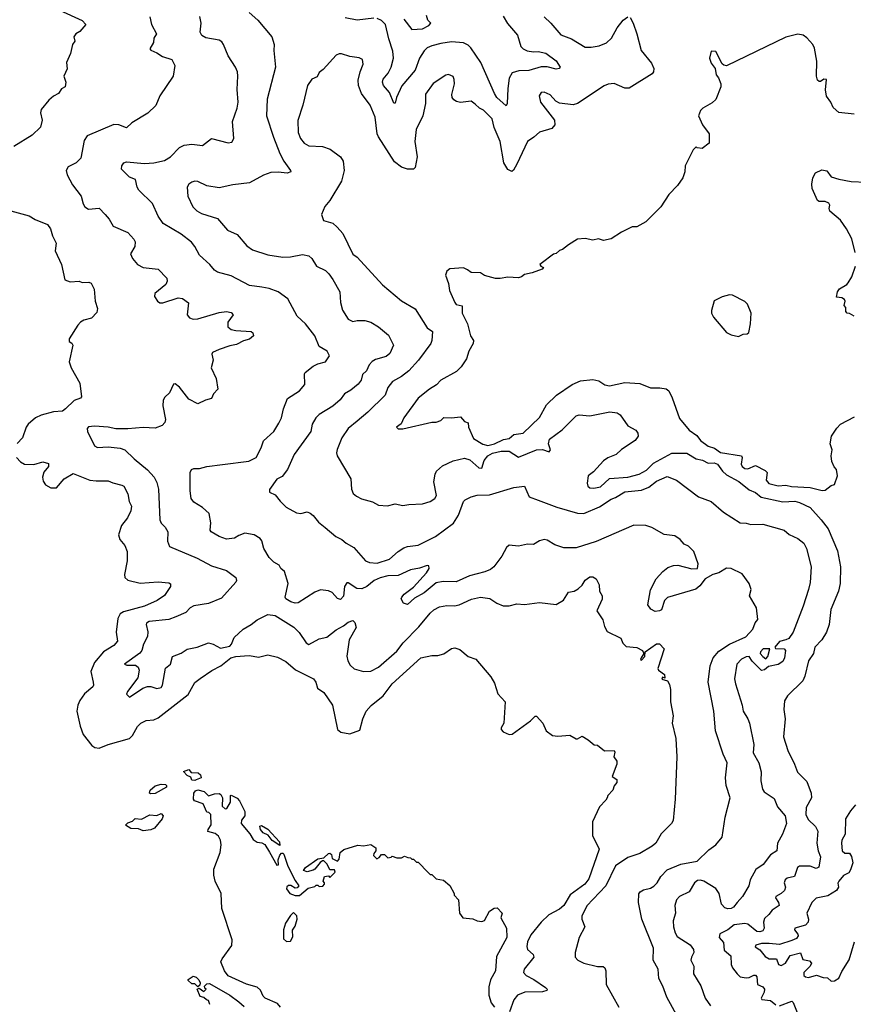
# Model space of a CAD drawing. Extents: x 1933546 to 2138868, y 524910 to 667279.
# Tile 95 of 256: x 2004333 to 2009820, y 537925 to 544407. Entities that reach past the tile are written whole.
import ezdxf

# ---------------------------------------------------------------- set-up
doc = ezdxf.new("R2010")
doc.units = 0

msp = doc.modelspace()

# ---------------------------------------------------------------- linework, layer by layer
at = {"layer": '0CON10XD'}
for points in [[(2004595, 544470), (2004745, 544402.5), (2004767.5, 544375), (2004729.5, 544330.5), (2004703.3, 544315), (2004690, 544295), (2004696.7, 544265), (2004680, 544245), (2004666.4, 544183.6), (2004640, 544125), (2004646.1, 544083.9), (2004622.5, 544035), (2004636.1, 543996.1), (2004632.5, 543965), (2004607.5, 543952.5), (2004588.6, 543921.4), (2004555, 543903.8), (2004525, 543878), (2004474, 543815), (2004470, 543795), (2004480, 543745), (2004470.7, 543699.3), (2004415, 543646.7), (2004295, 543571.4)], [(2005189.2, 544425), (2005201.2, 544375), (2005232.5, 544315), (2005216.2, 544285), (2005212.9, 544257.1), (2005190, 544215), (2005195, 544206.7), (2005235, 544190), (2005273.3, 544165), (2005335, 544145.7), (2005354, 544105), (2005343.3, 544035), (2005254.4, 543905.6), (2005228, 543842), (2005177.2, 543792.8), (2005071.7, 543728.3), (2005035, 543696.2), (2004985, 543715.7), (2004952.4, 543717.6), (2004777, 543643), (2004757.1, 543612.9), (2004734.4, 543495), (2004705, 543465.6), (2004651.7, 543438.3), (2004637.5, 543415), (2004644.3, 543385), (2004680.3, 543320.3), (2004738, 543245), (2004750, 543195), (2004761.2, 543175), (2004785, 543160), (2004855.5, 543165.5), (2004895.5, 543125.5), (2004922, 543095), (2004946.9, 543046.9), (2005045, 543005.8), (2005083.2, 542963.2), (2005092, 542945), (2005091.2, 542915), (2005063.1, 542865), (2005075.6, 542835), (2005107.5, 542795), (2005145, 542776.5), (2005245, 542765.7), (2005300.5, 542705), (2005304.4, 542685), (2005295.5, 542664.5), (2005223.3, 542605), (2005220, 542585), (2005240, 542555), (2005255, 542544), (2005275, 542542.9), (2005375, 542575.6), (2005405, 542571.4), (2005444.1, 542544.1), (2005435.8, 542465), (2005450, 542445), (2005475, 542435.6), (2005505, 542438.5), (2005645, 542478.9), (2005695, 542485.5), (2005725, 542480), (2005738, 542465), (2005702.5, 542415), (2005703.8, 542385), (2005725, 542368), (2005755, 542360), (2005856.7, 542355), (2005868, 542345), (2005872, 542325), (2005845, 542304.6), (2005805, 542293.9), (2005760.7, 542269.3), (2005715, 542260.9), (2005645, 542236.9), (2005601.2, 542215), (2005598, 542205), (2005606, 542165), (2005593.8, 542115), (2005626.7, 542045), (2005636.7, 541975), (2005607.5, 541945), (2005596.1, 541913.9), (2005555, 541903.3), (2005505, 541877.5), (2005445, 541908.8), (2005385, 541988.8), (2005355, 542010), (2005345, 542007.5), (2005319.7, 541950.3), (2005288.8, 541921.2), (2005277.7, 541902.3), (2005275.8, 541865), (2005292.5, 541775), (2005288, 541755), (2005271.2, 541735), (2005225, 541717.5), (2005145, 541722.1), (2005045, 541713.4), (2004965, 541712.5), (2004915, 541723.5), (2004825, 541730.8), (2004785, 541726.7), (2004776.7, 541715), (2004778.8, 541695), (2004825, 541601.4), (2004845, 541590), (2004915, 541595.7), (2004995, 541585.6), (2005025, 541574.4), (2005085.3, 541515.3), (2005173.4, 541443.4), (2005218.5, 541395), (2005235, 541361.2), (2005245.4, 541315.4), (2005255.6, 541115), (2005263, 541093), (2005290.8, 541065), (2005308, 541035), (2005305.9, 540974.1), (2005317.9, 540937.9), (2005501.1, 540861.1), (2005595, 540811.5), (2005695, 540781.8), (2005755.8, 540735), (2005760.8, 540715), (2005756, 540705), (2005660.7, 540599.3), (2005575, 540564.6), (2005478, 540548)], [(2008667.5, 537835), (2008591.7, 537971.7), (2008566.9, 538045), (2008540.6, 538095), (2008535.8, 538155), (2008502.5, 538215), (2008504.4, 538295), (2008428.1, 538485), (2008405.7, 538595), (2008409.1, 538650.9), (2008416.2, 538665), (2008438.3, 538678.3), (2008485, 538690), (2008507, 538703), (2008528.6, 538725), (2008553.3, 538766.7), (2008595, 538808.9), (2008685, 538847.7), (2008792.1, 538867.9), (2008868.3, 538941.7), (2008915.7, 538974.3), (2008956, 539025), (2008977, 539157), (2009010, 539285), (2008983.5, 539365), (2008978.6, 539415), (2008989.2, 539515), (2008962.4, 539572.4), (2008912.9, 539725), (2008901.5, 539855), (2008865.5, 540045), (2008876.7, 540153.3), (2008896.5, 540205), (2008935, 540250), (2009005, 540295.4), (2009113.3, 540345), (2009157.5, 540395), (2009173, 540437), (2009191.7, 540458.3), (2009183.3, 540535), (2009136.7, 540615), (2009146.7, 540655), (2009133.3, 540695), (2009088.3, 540758.3), (2009015, 540794.3), (2008984.3, 540795.7), (2008934.2, 540765.8), (2008895, 540754.2), (2008844.2, 540725.8), (2008810.2, 540679.8), (2008782.4, 540657.6), (2008597.2, 540602.8), (2008577.8, 540582.2), (2008557.5, 540522.5), (2008545, 540514.4), (2008515, 540511.5), (2008486.1, 540526.1), (2008467.3, 540555), (2008485, 540653.8), (2008522.7, 540725), (2008566.4, 540773.7), (2008600.1, 540799.9), (2008637, 540813), (2008664.6, 540815.4), (2008757.4, 540792.6), (2008793.3, 540795), (2008798, 540825), (2008770, 540905), (2008735, 540940), (2008707.5, 540955), (2008680, 540985), (2008645, 541008.8), (2008575, 541018), (2008494.2, 541064.2), (2008455, 541078), (2008375, 541080), (2008127.6, 540972.4), (2007995, 540930), (2007915, 540930.8), (2007855, 540949.2), (2007805, 540980), (2007785, 540983.8), (2007755, 540976.7), (2007715, 540951.2), (2007675, 540953.3), (2007615, 540942), (2007555, 540948), (2007537.4, 540932.6), (2007505.6, 540875), (2007452.9, 540805), (2007432.5, 540787.5), (2007395, 540771.8), (2007293.6, 540746.3), (2007205, 540706.2), (2007119.3, 540709.3), (2007075, 540699.1), (2006995, 540634.5), (2006931.4, 540598.6), (2006885, 540556.2), (2006860, 540565), (2006843.9, 540593.9), (2006848.8, 540605), (2006864, 540625), (2006925, 540671.4), (2007010, 540765), (2007027.8, 540795), (2007025, 540811.2), (2007015, 540814), (2006965, 540795.6), (2006906.2, 540785), (2006825, 540748.4), (2006755.2, 540745.2), (2006705, 540733.3), (2006665, 540715.3), (2006618, 540675), (2006585, 540659.5), (2006551.8, 540661.8), (2006495, 540699.6), (2006485, 540698.5), (2006470, 540675), (2006465, 540611.4), (2006445, 540590.9), (2006425, 540596.7), (2006388.6, 540635), (2006365, 540646.5), (2006313.4, 540653.4), (2006275, 540638.9), (2006165, 540567.8), (2006145, 540565.9), (2006118.1, 540575), (2006085.6, 540595), (2006080.6, 540605), (2006100, 540695), (2006076, 540775), (2006051.2, 540795), (2006040, 540815), (2006005, 540836), (2005975.5, 540865.5), (2005939.2, 540925), (2005925.5, 540975.5), (2005915, 540991.2), (2005875, 541015.8), (2005815, 541025.6), (2005775, 541011.9), (2005746.2, 540993.8), (2005695, 540988.1), (2005646.7, 541005), (2005592, 541035), (2005585.9, 541045.9), (2005590.6, 541095), (2005580, 541155), (2005536.2, 541195), (2005479.8, 541229.8), (2005461.4, 541255), (2005454.4, 541305), (2005455.8, 541425), (2005463.8, 541445), (2005478.3, 541451.7), (2005517, 541453), (2005564.5, 541465.5), (2005668.3, 541478.3), (2005840.3, 541499.7), (2005890, 541525), (2005922.6, 541587.4), (2005937.5, 541635), (2006005, 541695.8), (2006038.3, 541751.7), (2006055, 541786.7), (2006068.5, 541845), (2006095, 541913.8), (2006175, 541964.4), (2006208.8, 542005), (2006207.5, 542075), (2006212.5, 542085), (2006265, 542125.8), (2006295, 542140.8), (2006345.8, 542154.2), (2006372, 542195), (2006356.2, 542225), (2006304, 542255), (2006275, 542326), (2006214.6, 542404.6), (2006160, 542455), (2006098.7, 542568.7), (2006035, 542614.5), (2005975, 542637.5), (2005926.1, 542646.1), (2005845, 542656.2), (2005725, 542721.9), (2005635.5, 542745.5), (2005615, 542759.2), (2005585, 542796), (2005516.4, 542856.4), (2005485.6, 542915), (2005462.8, 542942.8), (2005395, 542995.6), (2005277.5, 543065), (2005243.9, 543113.9), (2005206.9, 543196.9), (2005118, 543285), (2005105.6, 543305.6), (2005094.5, 543354.5), (2005055, 543370), (2005003, 543423), (2005004.2, 543445), (2005018.8, 543465), (2005035, 543471.4), (2005155, 543459.6), (2005215, 543464.5), (2005285, 543480), (2005325.7, 543505), (2005384, 543565), (2005415, 543580.6), (2005465, 543586.9), (2005535, 543578.8), (2005595, 543624.2), (2005705, 543596.9), (2005729.1, 543600.9), (2005741.2, 543625), (2005732.7, 543737.3), (2005764.5, 543825.5), (2005771.1, 543865), (2005763.2, 543946.8), (2005769.4, 544035), (2005765.7, 544065), (2005754.3, 544095), (2005705, 544168.8), (2005674.5, 544244.5), (2005662.2, 544262.2), (2005645, 544272.9), (2005558.3, 544288.3), (2005532.4, 544302.4), (2005520, 544325), (2005527.8, 544385), (2005518.3, 544428.3)], [(2005843.8, 544455), (2005900.8, 544405), (2005992.9, 544295), (2006008.6, 544245), (2006005.7, 544204.3), (2006015.6, 544095), (2005961.1, 543885), (2005957.3, 543775), (2006002.8, 543632.8), (2006045.4, 543525.4), (2006070.8, 543475), (2006116.2, 543415), (2006117.5, 543405), (2006092.4, 543397.6), (2006035, 543404.4), (2005985, 543401.1), (2005937, 543383), (2005845, 543332.9), (2005735, 543319.1), (2005645, 543300), (2005565, 543312.5), (2005505, 543342.5), (2005485, 543344.2), (2005465, 543337.5), (2005445.6, 543324.4), (2005435.8, 543305), (2005440, 543245), (2005472.7, 543175), (2005498.2, 543148.2), (2005528.6, 543131.4), (2005635, 543098.6), (2005700.6, 543020.6), (2005765, 542992.9), (2005827.4, 542917.4), (2005865, 542891.9), (2005965, 542858.1), (2006065, 542843.1), (2006115, 542845.7), (2006195, 542860.8), (2006235, 542852.5), (2006255.5, 542835.5), (2006286.2, 542785), (2006345.5, 542755.5), (2006368, 542735), (2006395, 542696.2), (2006440, 542615), (2006444, 542545), (2006457.1, 542495), (2006494, 542435), (2006525, 542419.2), (2006554.3, 542425.7), (2006605, 542425.8), (2006645, 542415.7), (2006695, 542385.8), (2006759.3, 542329.3), (2006792.5, 542265), (2006769.7, 542210.3), (2006745, 542190.4), (2006675, 542169.5), (2006653.3, 542156.7), (2006634.1, 542135.9), (2006615.4, 542095), (2006589.2, 542070.8), (2006580, 542035), (2006561.4, 542008.6), (2006512.3, 541967.7), (2006471.5, 541945), (2006441.1, 541905), (2006395, 541862.2), (2006305, 541806.9), (2006283, 541787), (2006258.6, 541745), (2006248.8, 541695), (2006138.6, 541545), (2006094.5, 541445.5), (2006059.6, 541400.4), (2006025, 541382.5), (2005976, 541315), (2005976.2, 541296.2), (2006015, 541280), (2006047.3, 541237.3), (2006087.8, 541197.8), (2006155, 541160), (2006183.6, 541156.4), (2006225, 541166.7), (2006245, 541158.8), (2006265, 541143.3), (2006298.8, 541098.8), (2006342.9, 541062.9), (2006414.5, 541004.5), (2006453.8, 540985), (2006481.3, 540961.3), (2006532, 540932), (2006610, 540845), (2006634.5, 540834.5), (2006685, 540830), (2006766.2, 540855), (2006824, 540906), (2006860.5, 540929.5), (2006885, 540938.5), (2006955, 540947.9), (2007070.5, 541005), (2007187.3, 541092.7), (2007220.7, 541145), (2007254.5, 541235), (2007265, 541246.7), (2007305, 541265.4), (2007345, 541276.5), (2007425, 541279.4), (2007585, 541326.2), (2007655, 541335.7), (2007685.4, 541265.4), (2007744.6, 541244.6), (2007867.4, 541197.4), (2008005, 541157.8), (2008045, 541156.7), (2008150.2, 541199.7), (2008225, 541250.6), (2008255, 541261.9), (2008315, 541298.5), (2008425, 541310.4), (2008475, 541329.7), (2008525, 541368.5), (2008595, 541399.4), (2008656.4, 541376.4), (2008801.2, 541265), (2008885, 541235.8), (2008966, 541165), (2009074.6, 541094.6), (2009115, 541093.1), (2009145, 541082.9), (2009225.4, 541085.4), (2009365, 541045.8), (2009397.9, 541017.9), (2009455, 540992.5), (2009495, 540960), (2009511.8, 540925), (2009541.5, 540805), (2009535, 540702.5), (2009525.6, 540655), (2009489.5, 540545), (2009424.4, 540375), (2009395.9, 540334.1), (2009376.7, 540323.3), (2009335, 540313.3), (2009303.3, 540275), (2009307, 540267), (2009365, 540265.5), (2009374, 540255), (2009367.1, 540205), (2009355, 540182), (2009325, 540162.9), (2009261.7, 540148.3), (2009235, 540126.2), (2009215, 540122.9), (2009155, 540183.8), (2009135, 540213.8), (2009115, 540212.2), (2009085, 540197.8), (2009053.6, 540165), (2009038.6, 540068.6), (2009043.7, 540033.7), (2009089.3, 539895), (2009095.3, 539855), (2009125.3, 539805), (2009135.9, 539775), (2009164.7, 539635), (2009161.4, 539581.4), (2009198, 539515), (2009212.9, 539455), (2009211.5, 539395), (2009221.9, 539341.9), (2009233.7, 539323.7), (2009299.1, 539279.1), (2009320.6, 539225), (2009370.5, 539165), (2009380.5, 539115), (2009354.2, 539045), (2009320.8, 538985), (2009317.1, 538935), (2009275, 538909.2), (2009225.7, 538845), (2009177.6, 538812.4), (2009141.9, 538745), (2009132.9, 538705), (2009090, 538635), (2009055, 538594)], [(2006663, 544417), (2006555, 544404.5), (2006475, 544419.4)], [(2007515, 544431.2), (2007543, 544383), (2007609.4, 544305), (2007631.7, 544231.7), (2007646.2, 544216.2), (2007673, 544203), (2007715, 544196.5), (2007745, 544198.9), (2007795, 544187.1), (2007865, 544136.2), (2007890, 544095), (2007883.6, 544086.4), (2007865, 544082.5), (2007805, 544097.3), (2007765, 544096.2), (2007685, 544073.2), (2007618.7, 544071.3), (2007575, 544056.5), (2007555, 544022.5), (2007545.5, 543955), (2007542, 543855), (2007535, 543840), (2007473.5, 543895), (2007458.3, 543921.7), (2007368.9, 544125), (2007301.8, 544221.8), (2007285, 544239.1), (2007254.4, 544255.6), (2007175, 544261.6), (2007105, 544251.6), (2007045.2, 544234.8), (2007015, 544220.9), (2006995, 544203.3), (2006965.4, 544155), (2006936.4, 544075), (2006848.5, 543971.5), (2006813.3, 543895), (2006805, 543857.5), (2006795, 543856.7), (2006768, 543928), (2006726.5, 543975), (2006720.4, 543995), (2006724.7, 544015), (2006758.9, 544055), (2006778.7, 544095), (2006792.5, 544155), (2006789.5, 544199.5), (2006761.8, 544281.8), (2006739.6, 544375), (2006715, 544401.8), (2006685, 544414.6)], [(2006861.1, 544411.1), (2006915, 544342), (2006985, 544347.5), (2007025, 544368), (2007038.8, 544385), (2007018.8, 544405), (2007011.2, 544435)], [(2007785.7, 544425), (2007829.4, 544385), (2007895, 544308.6), (2007965, 544280.6), (2008055, 544225.7), (2008095, 544225.5), (2008147.5, 544235), (2008194.6, 544255.4), (2008228.1, 544285), (2008265, 544354), (2008305, 544404), (2008335, 544425.7)], [(2008352, 544422), (2008371.4, 544385), (2008395.8, 544314.2), (2008424.3, 544205), (2008492, 544122), (2008507.1, 544085), (2008505.7, 544065), (2008495, 544050.6), (2008345, 543955.4), (2008315, 543957.1), (2008245, 543986.5), (2008206.3, 543983.7), (2008179.1, 543970.9)], [(2009825, 543785.8), (2009725, 543796.2), (2009688.3, 543828.3), (2009671.2, 543865), (2009643.2, 543903.2), (2009637.8, 543945), (2009642.5, 544012.5), (2009625, 544016.7), (2009605, 544000), (2009595, 544000), (2009585, 544010), (2009576.7, 544035), (2009578.8, 544135), (2009565, 544220), (2009552.5, 544245), (2009515, 544287.5), (2009490, 544305), (2009455, 544312), (2009375, 544291.5), (2008985, 544104.4), (2008967.3, 544107.3), (2008956.4, 544116.4), (2008915, 544197.5), (2008885, 544200), (2008873, 544153), (2008885, 544120), (2008910, 544085), (2008917.5, 544045), (2008932.5, 544025), (2008947.5, 543985), (2008947.5, 543965), (2008915, 543882.5), (2008890.7, 543859.3), (2008830, 543825), (2008815, 543810), (2008800, 543775), (2008827.5, 543715), (2008870, 543655), (2008870, 543595), (2008825, 543560), (2008793, 543563), (2008785, 543570), (2008765, 543550), (2008713.8, 543445), (2008710, 543405), (2008696.7, 543365), (2008663.3, 543315), (2008605, 543256.7), (2008552.5, 543175), (2008454, 543076), (2008395, 543043.3), (2008365, 543042.5), (2008295, 543007.5), (2008226.1, 542963.9), (2008175, 542952.5), (2008143.6, 542963.6), (2008105, 542956.7), (2008055, 542966.7), (2008005, 542963.3), (2007944.2, 542925.8), (2007906.1, 542893.9), (2007885, 542887.5), (2007865, 542867.5), (2007847, 542863), (2007765, 542802.5), (2007757.5, 542795), (2007762.5, 542785), (2007780, 542775), (2007772.5, 542765), (2007705, 542740), (2007655, 542730), (2007635, 542713.3), (2007615, 542706.7), (2007545, 542712.5), (2007495, 542702.5), (2007465, 542703.3), (2007393, 542723), (2007365, 542740), (2007305, 542742.5), (2007279.3, 542759.3), (2007255, 542772.5), (2007165, 542767.5), (2007145, 542752.5), (2007136.2, 542725), (2007155, 542670), (2007162, 542625), (2007196, 542545), (2007205, 542531.2), (2007245, 542522.5), (2007244.5, 542474.5), (2007281.4, 542405), (2007300.8, 542325), (2007319.2, 542295), (2007316.9, 542275), (2007290, 542225), (2007272.9, 542175), (2007239.3, 542120.7), (2007208.3, 542091.7), (2007105.6, 542034.4), (2007076.2, 542003.8), (2007030, 541975), (2006955.8, 541915), (2006861.2, 541785), (2006843, 541747), (2006812.5, 541725), (2006823.6, 541713.6), (2006855, 541713.3), (2007045, 541758), (2007075, 541758), (2007105, 541768.8), (2007125, 541788), (2007175, 541786.2), (2007235, 541793.3), (2007260.8, 541760.8), (2007285, 541752.5), (2007288, 541725), (2007320, 541650), (2007381.8, 541611.8), (2007415, 541604), (2007457.3, 541615), (2007516.7, 541643.3), (2007555, 541650.2), (2007585, 541677.1), (2007646.1, 541683.9), (2007755, 541787.8), (2007799.4, 541870.6), (2007866, 541935), (2007970, 542005), (2008025, 542030), (2008105, 542039.4), (2008145, 542028.6), (2008185, 542003.3), (2008215, 541997.5), (2008315, 542018.9), (2008415, 542012.9), (2008485, 541984.4), (2008545.7, 541984.3), (2008587.2, 541977.2), (2008605, 541964), (2008628.2, 541918.2), (2008675, 541781.4), (2008739.5, 541705), (2008788.9, 541668.9), (2008815, 541635.6), (2008865, 541598.6), (2008905.2, 541585.2), (2008945, 541557.1), (2009085, 541535.9), (2009088.4, 541525), (2009080.7, 541480.7), (2009088.6, 541465), (2009105, 541452.2), (2009125, 541449.8), (2009175, 541471.6), (2009240.1, 541440.1), (2009252.4, 541425), (2009247.1, 541375), (2009264.5, 541354.5), (2009325, 541337.7), (2009375, 541343.1), (2009413.9, 541333.9), (2009535, 541328.1), (2009615, 541306.5)], [(2008179.1, 543970.9), (2008005, 543856.1), (2007975, 543847.2), (2007885, 543857.1), (2007861.6, 543871.6), (2007825, 543912), (2007785, 543929.2), (2007765, 543928), (2007752, 543905), (2007760.8, 543865), (2007854, 543745), (2007855.8, 543715), (2007835, 543691.4), (2007755, 543667.1), (2007717.2, 543632.8), (2007675, 543605.7), (2007605.7, 543455), (2007583.3, 543416.7), (2007571.4, 543408.6), (2007545, 543420.6), (2007518.8, 543465), (2007494.7, 543604.7), (2007456.6, 543696.6), (2007441.8, 543755), (2007385, 543811.1), (2007360, 543825), (2007331.7, 543851.7), (2007305, 543870.8), (2007235, 543862), (2007208.3, 543868.3), (2007190.5, 543880.5), (2007180, 543895), (2007176.2, 543915), (2007193.8, 543985), (2007193.6, 544013.6), (2007185, 544032.5), (2007170.7, 544040.7), (2007155, 544046.7), (2007138.3, 544041.7), (2007055, 543986.2), (2007003.6, 543916.4), (2007004.2, 543855), (2006986.9, 543775), (2006942.9, 543685), (2006934.4, 543605), (2006950, 543505), (2006936.9, 543435), (2006925, 543423.1), (2006885, 543422.2), (2006845, 543435.6), (2006800.5, 543470.5), (2006695.5, 543635), (2006685.8, 543655), (2006672.9, 543765), (2006639.2, 543845), (2006581.9, 543921.9), (2006563.9, 543973.9), (2006561.2, 544008.8), (2006573.5, 544065), (2006592.5, 544115), (2006590, 544145), (2006567, 544157), (2006505.8, 544165.8), (2006452, 544182), (2006435, 544182.5), (2006415, 544174), (2006331.2, 544078.8), (2006305, 544058.8), (2006289.7, 544030.3), (2006255, 544016), (2006227.1, 543975), (2006197.1, 543845), (2006164.2, 543744.2), (2006166.7, 543665), (2006180.6, 543625), (2006204.6, 543594.6), (2006235, 543577.8), (2006325, 543572.2), (2006375.4, 543555.4), (2006443.6, 543503.6), (2006461.9, 543475), (2006467.8, 543415), (2006451.4, 543345), (2006375, 543216.2), (2006341.7, 543178.3), (2006320, 543125), (2006333.3, 543085), (2006395, 543067.1), (2006421.8, 543041.8), (2006460.6, 543000.6), (2006525, 542862.5), (2006555, 542844.2), (2006720.7, 542660.7), (2006845, 542555.8), (2006935, 542504), (2007015, 542378), (2007049.2, 542355), (2007045.6, 542295.6), (2007038.9, 542275), (2006958.1, 542165), (2006894.7, 542095.3), (2006845, 542057.1), (2006785.6, 542025), (2006756.7, 541985), (2006737.5, 541935), (2006625, 541822.3), (2006554.4, 541765), (2006494.4, 541715), (2006454, 541655), (2006423, 541577), (2006418, 541555), (2006422.5, 541535), (2006511.9, 541385), (2006516.8, 541316.8), (2006528.3, 541288.3), (2006549.1, 541269.1), (2006582.1, 541252.1), (2006655, 541232.5), (2006695, 541210.8), (2006753.9, 541206.1), (2006805, 541218.8), (2006855, 541208.8), (2006895, 541216.2), (2006985, 541220), (2007035, 541234.2), (2007066.2, 541255), (2007076, 541275), (2007059.1, 541365), (2007067.3, 541415), (2007076.7, 541435), (2007115, 541470.5), (2007185, 541502.2), (2007261.2, 541521.2), (2007295, 541510), (2007355, 541457.8), (2007375, 541454), (2007390.9, 541505), (2007415, 541535.9), (2007445, 541552.7), (2007502.8, 541567.2), (2007555, 541565.8), (2007615, 541528), (2007735, 541574.4), (2007775, 541576.9), (2007818.8, 541561.2), (2007827.3, 541575), (2007813.3, 541615), (2007819.4, 541645), (2007903.7, 541706.3), (2007995, 541799.4), (2008015, 541805.6), (2008085, 541798.6), (2008216.4, 541826.4), (2008265, 541819.2), (2008286, 541805), (2008335, 541733.8), (2008388, 541705), (2008402, 541685), (2008403.8, 541665), (2008385, 541637.5), (2008295, 541576.9), (2008258.8, 541545), (2008205, 541522.3), (2008175, 541501.8), (2008110.4, 541429.6), (2008074, 541405), (2008068.1, 541355), (2008073.1, 541335), (2008085.5, 541325.5), (2008113, 541323), (2008155, 541331.8), (2008215, 541386.4), (2008335, 541396.1), (2008410, 541415), (2008458.2, 541441.8), (2008505, 541487.3), (2008625, 541552.4), (2008725, 541553.8), (2008785, 541516.7), (2008827.5, 541507.5), (2008865, 541488.4), (2008905, 541488.7), (2008925, 541481.5), (2008958.9, 541435), (2008985, 541410.9), (2009065.9, 541365.9), (2009135, 541311.9), (2009175, 541293.6), (2009214.3, 541264.3), (2009355, 541233.1), (2009435, 541237.3), (2009465, 541227.7), (2009535.6, 541195), (2009609.4, 541115), (2009654.4, 541055), (2009715, 540911.2), (2009735.5, 540805), (2009732.5, 540695), (2009721.8, 540645), (2009670.9, 540525), (2009661.8, 540425), (2009642.5, 540375), (2009613.5, 540325), (2009567.5, 540275), (2009558.5, 540235), (2009524.6, 540185), (2009500, 540085), (2009486.9, 540055), (2009385.7, 539955), (2009367.7, 539922.3), (2009362.5, 539865), (2009370.6, 539805), (2009360.6, 539685), (2009389.5, 539595), (2009433.5, 539505), (2009452.8, 539452.8), (2009515, 539392), (2009541.5, 539315), (2009544.5, 539285), (2009509.9, 539220.1), (2009507.8, 539175), (2009521.8, 539141.8), (2009570.6, 539095), (2009586.5, 539065), (2009580, 538985), (2009588.2, 538935), (2009602.9, 538895), (2009593, 538827), (2009575, 538818.6), (2009535, 538833.6), (2009465, 538833.1), (2009451.8, 538825), (2009433.6, 538766.4), (2009385, 538754.4), (2009371.9, 538745), (2009365.6, 538725), (2009374.4, 538695), (2009366.9, 538675), (2009345.4, 538654.6), (2009309.4, 538635), (2009307.8, 538625), (2009326.9, 538595), (2009330.8, 538575), (2009285.7, 538545), (2009264.7, 538515.3), (2009235, 538490), (2009227.7, 538465), (2009232.2, 538425), (2009225, 538409.2), (2009205, 538402.3), (2009184.2, 538404.2), (2009125, 538451.5), (2009105, 538457.6), (2009035, 538447.2), (2008994.1, 538415.9), (2008940.3, 538389.7), (2008938, 538365), (2008965, 538331.2), (2008970.5, 538280.5), (2009013.5, 538243.5), (2009016.2, 538186.2), (2009025, 538163.8), (2009054.5, 538124.5), (2009075.6, 538105.6), (2009115, 538099.1), (2009135, 538100.5), (2009165, 538116.4), (2009176.1, 538116.1), (2009184.5, 538104.5), (2009188.9, 538055), (2009225, 538039.4), (2009234.4, 538025), (2009233.5, 538005), (2009213.1, 537965), (2009217.1, 537957.1), (2009275, 537950), (2009311, 537921)], [(2009831.4, 542875), (2009810, 542965), (2009775, 543030), (2009735, 543086.7), (2009665, 543147.5), (2009661.2, 543165), (2009665.9, 543185.9), (2009659.5, 543199.5), (2009635, 543210), (2009595, 543210), (2009585, 543217.5), (2009550, 543295), (2009547.1, 543325), (2009554.2, 543365), (2009570.8, 543399.2), (2009611.7, 543418.3), (2009645, 543411.2), (2009675, 543373.3), (2009725, 543356.2), (2009805, 543341.4), (2009905, 543337.5)], [(2004225, 543161.1), (2004396, 543116), (2004435, 543092.2), (2004515, 543059.2), (2004535, 543030), (2004548, 542985), (2004573.8, 542935), (2004567.1, 542885), (2004608.1, 542795), (2004628.8, 542695), (2004665, 542680.8), (2004724.3, 542685.7), (2004745, 542678), (2004788.8, 542678.8), (2004803, 542673), (2004823.3, 542633.3), (2004830.5, 542555), (2004845.6, 542505), (2004841.3, 542478.7), (2004805, 542441.9), (2004755, 542430), (2004734, 542416), (2004714.7, 542395.3), (2004658.1, 542305), (2004658.8, 542288.8), (2004676.8, 542276.8), (2004681.8, 542265), (2004658.4, 542155), (2004672.6, 542115), (2004728.9, 542015), (2004739.6, 541925), (2004734, 541915), (2004690.6, 541899.4), (2004635, 541844.2), (2004615, 541830), (2004555, 541824.6), (2004475, 541804.1), (2004437.3, 541785), (2004389.4, 541745), (2004374.5, 541725), (2004350.6, 541655), (2004315, 541617.1)], [(2009825.4, 542455.4), (2009795, 542473.3), (2009780, 542475), (2009770, 542485), (2009771.7, 542511.7), (2009760, 542525), (2009766.7, 542555), (2009762.5, 542565), (2009745, 542576), (2009710, 542580), (2009716.7, 542615), (2009730, 542635), (2009777.3, 542662.7), (2009786.2, 542675), (2009810, 542715), (2009834, 542785)], [(2009065, 542322.5), (2009095, 542337.5), (2009121.7, 542338.3), (2009131.7, 542348.3), (2009142.5, 542405), (2009146.7, 542475), (2009122.5, 542535), (2009105, 542552.5), (2009025, 542592.5), (2009005, 542596.7), (2008956.4, 542583.6), (2008903.9, 542556.1), (2008886.4, 542493.6), (2008886.7, 542475), (2008899.3, 542449.3), (2008985, 542347.5), (2009015, 542333.3), (2009065, 542322.5)], [(2009615, 541306.5), (2009635, 541310.4), (2009675, 541341.2), (2009695, 541347.5), (2009716.2, 541405), (2009710, 541445), (2009692.9, 541462.9), (2009678.8, 541498.8), (2009674.2, 541535), (2009680, 541575), (2009666.7, 541615), (2009676.7, 541665), (2009711.7, 541718.3), (2009736.4, 541743.6), (2009827.9, 541792.1)], [(2004310.9, 541525), (2004336.9, 541496.9), (2004365, 541480), (2004425, 541477.8), (2004485, 541496.7), (2004522.5, 541485), (2004523.3, 541465), (2004490.9, 541429.1), (2004482.5, 541395), (2004487.9, 541367.9), (2004502.9, 541345), (2004536.7, 541325), (2004575, 541325.6), (2004625.7, 541385), (2004685, 541419.4), (2004795, 541375.8), (2004835, 541370.6), (2004915, 541372.2), (2004945, 541358.2), (2005005, 541343.6), (2005018.9, 541335), (2005045.6, 541285), (2005053.6, 541235), (2005068.2, 541205), (2005065.3, 541174.7), (2005041.8, 541128.2), (2005002.5, 541077.5), (2004983.6, 541015), (2004992.7, 540985), (2005025.6, 540945), (2005039.5, 540905), (2005039.3, 540845), (2005021.9, 540755), (2005025.7, 540735), (2005045, 540717.8), (2005125, 540698.2), (2005245, 540705.6), (2005315, 540700), (2005325, 540692.5), (2005326, 540675), (2005285, 540617.1), (2005236.5, 540583.5), (2005154, 540545), (2005015, 540507.6), (2004993.8, 540495), (2004979.3, 540465), (2004967.8, 540375), (2004975.5, 540314.5), (2004953, 540287), (2004885, 540244.7), (2004824.7, 540175), (2004801.6, 540115), (2004815.5, 540045.5), (2004819.2, 540025), (2004814, 540015), (2004760.2, 539969.8), (2004728.1, 539925), (2004715.6, 539895), (2004708.5, 539855), (2004730, 539755), (2004750.6, 539700.6), (2004808.1, 539628.1), (2004826.3, 539616.3), (2004855, 539610), (2004915, 539635.4), (2005055.6, 539675), (2005076.2, 539695), (2005107.4, 539752.6), (2005130, 539775), (2005165, 539794.2), (2005215, 539798.1), (2005245, 539811.1), (2005440.9, 539965), (2005485, 540043.8), (2005520.2, 540069.8), (2005597.1, 540122.9), (2005657.1, 540152.9), (2005723.3, 540205), (2005755, 540214.6), (2005812.1, 540217.9), (2005845, 540220.9), (2005905, 540210.6), (2005965, 540225.8), (2006029.3, 540209.3), (2006085, 540180.6), (2006147.1, 540127.1), (2006266.9, 540066.9), (2006281.2, 540045), (2006293.3, 540005), (2006335, 539976.7), (2006390.8, 539895), (2006425.6, 539735), (2006446.2, 539716.2), (2006505, 539705.5), (2006571.3, 539728.7), (2006592.2, 539805), (2006613.1, 539855), (2006647.3, 539892.7), (2006724.4, 539955), (2006785, 540035.6), (2006972.5, 540205), (2007045, 540220.8)], [(2005478, 540548), (2005455.4, 540534.6), (2005426.8, 540503.2), (2005360, 540475), (2005315, 540458.8), (2005185.5, 540444.5), (2005168, 540435), (2005164.3, 540425), (2005176.2, 540376.2), (2005174.7, 540345.3), (2005146.7, 540295), (2005137.7, 540255), (2005123.2, 540236.8), (2005022.5, 540165), (2005038.3, 540158.3), (2005095, 540156.5), (2005113.6, 540143.6), (2005120, 540125), (2005110, 540075), (2005042, 539985), (2005036.4, 539966.4), (2005055, 539947.5), (2005143.8, 540006.2), (2005175, 540016.9), (2005195, 540017.8), (2005235, 540004.3), (2005265, 540010), (2005273.2, 540026.8), (2005292.4, 540137.6), (2005325.9, 540165), (2005337.7, 540215), (2005395, 540236.4), (2005435, 540261.8), (2005500, 540275), (2005575, 540303.6), (2005606.8, 540296.8), (2005655, 540270), (2005715, 540282.4), (2005727.3, 540295), (2005745, 540338.8), (2005804.4, 540395), (2005857.1, 540425), (2005895, 540456.7), (2005965, 540491.2), (2006015, 540484.5), (2006137.7, 540407.7), (2006172.6, 540372.6), (2006217.5, 540305), (2006235, 540294.3), (2006305, 540331.9), (2006355, 540341.9), (2006415, 540390), (2006465, 540416.8), (2006495, 540440.9), (2006525, 540450.6), (2006538.5, 540438.5), (2006547.5, 540405), (2006502.4, 540325), (2006486.3, 540216.3), (2006492.7, 540185), (2006507.6, 540157.6), (2006535, 540133.3), (2006596.8, 540116.8), (2006645, 540117.8), (2006694.4, 540145), (2006815, 540249.5), (2006857.9, 540305), (2006960.2, 540409.8), (2007035, 540499.5), (2007058.3, 540521.7), (2007095, 540541.8), (2007145, 540551.1), (2007195, 540548.5), (2007225, 540553.8), (2007307.3, 540592.7), (2007365, 540606.2), (2007426.9, 540596.9), (2007473.3, 540565), (2007515, 540549.2), (2007555, 540547.5), (2007605, 540561.2), (2007655, 540556), (2007755, 540570), (2007865, 540557.5), (2007911.2, 540585), (2007945, 540637.5), (2007982.5, 540645), (2008009.4, 540660.6), (2008035.8, 540684.2), (2008055, 540716.2), (2008085, 540740), (2008105, 540738.8), (2008126.7, 540725), (2008146.2, 540686.2), (2008149.2, 540645), (2008166, 540615), (2008167.3, 540592.7), (2008131.2, 540515), (2008171.2, 540455), (2008181.2, 540411.2), (2008198.8, 540378.8), (2008290, 540335), (2008302.7, 540302.7), (2008325, 540281.2), (2008394, 540274), (2008432.5, 540255), (2008440, 540235), (2008422.5, 540205), (2008420, 540195), (2008425, 540190), (2008447.5, 540215), (2008450, 540245), (2008525, 540298.9), (2008545, 540298.5), (2008575.4, 540265), (2008533.3, 540135), (2008537.5, 540125), (2008577.5, 540095), (2008578.3, 540071.7), (2008565, 540077.5), (2008560, 540065), (2008597.5, 540055), (2008610.5, 540030.5), (2008617, 539997), (2008616, 539915), (2008633.3, 539825), (2008628.5, 539775), (2008651.4, 539675), (2008657.9, 539555), (2008646.7, 539275), (2008634.2, 539135), (2008622.5, 539115), (2008555, 539048), (2008520, 538985), (2008496, 538965), (2008415, 538918.5), (2008335, 538891.2), (2008253.5, 538836.5), (2008190, 538705), (2008065, 538572.9), (2008032, 538505), (2008033.3, 538485), (2008052, 538435), (2008015.5, 538364.5), (2007988.6, 538265), (2007990, 538235), (2008006.2, 538215), (2008045.4, 538195.4), (2008135, 538174.4), (2008172.9, 538172.9), (2008184.3, 538164.3), (2008191.4, 538145), (2008193.8, 538055), (2008276.1, 537906.1)], [(2007045, 540220.8), (2007085, 540222.1), (2007125, 540231.5), (2007175, 540267.1), (2007197.7, 540272.3), (2007229.8, 540259.8), (2007285, 540214), (2007335, 540196.2), (2007435, 540081.2), (2007458.7, 540038.7), (2007479.7, 539969.7), (2007527.5, 539915), (2007520, 539775), (2007502.5, 539745), (2007502.5, 539735), (2007515, 539717.5), (2007555, 539700), (2007575, 539703.3), (2007695, 539790), (2007725, 539822.5), (2007735, 539822.5), (2007776.7, 539775), (2007797.5, 539725), (2007840, 539695), (2007875, 539690), (2007955, 539696.7), (2007995, 539672.5), (2008005, 539672.5), (2008035, 539690), (2008075, 539666.7), (2008115, 539632.5), (2008135, 539630), (2008183, 539593), (2008246.2, 539596.2), (2008250, 539585), (2008243.6, 539553.6), (2008263.3, 539525), (2008263.3, 539505), (2008232.5, 539425), (2008262.5, 539405), (2008262.5, 539385), (2008246.4, 539363.6), (2008236.7, 539335), (2008205, 539300), (2008198.8, 539285), (2008191.2, 539268.8), (2008148.8, 539225), (2008103.8, 539125), (2008103.9, 539036.1), (2008148, 538945), (2008080.1, 538749.9), (2008052.5, 538715), (2007955.4, 538645), (2007915, 538574.6), (2007885, 538551.3), (2007816, 538514), (2007765.9, 538465), (2007697.2, 538382.8), (2007674.7, 538335), (2007670.4, 538305), (2007674.5, 538285), (2007713.3, 538253.3), (2007717.8, 538235), (2007654.2, 538155), (2007648, 538135), (2007666, 538115), (2007717.8, 538087.8), (2007794.3, 538035), (2007804.3, 538025), (2007802, 538015), (2007773, 538007), (2007656.7, 538005), (2007610.5, 537985), (2007585.3, 537955), (2007556.3, 537875)], [(2009245, 540200), (2009256.4, 540213.6), (2009270, 540265), (2009226.7, 540265), (2009210, 540245), (2009207.5, 540235), (2009223.6, 540213.6), (2009245, 540200)], [(2005485, 539397.5), (2005465, 539400), (2005459.3, 539419.3), (2005435, 539430), (2005411.7, 539458.3), (2005445, 539470), (2005461.2, 539451.2), (2005508.3, 539448.3), (2005522.5, 539435), (2005527.5, 539415), (2005495, 539402.5), (2005485, 539397.5)], [(2005195, 539310), (2005187.5, 539315), (2005192.5, 539335), (2005225, 539362.5), (2005265, 539373.3), (2005291.7, 539371.7), (2005300, 539365), (2005300, 539355), (2005225, 539312.5), (2005195, 539310)], [(2006048.5, 537905), (2006028.9, 537928.9), (2005947.5, 537965), (2005935, 537978), (2005916.7, 538016.7), (2005895, 538036.5), (2005825, 538057.3), (2005705, 538111.9), (2005680.9, 538145), (2005656.7, 538205), (2005664.4, 538225), (2005728.8, 538311.2), (2005730.2, 538350.2), (2005662.5, 538555), (2005659.2, 538655), (2005620, 538735), (2005610, 538775), (2005610.8, 538815), (2005652.5, 538925), (2005658.6, 538975), (2005654.4, 539005), (2005640.6, 539030.6), (2005620, 539050), (2005571.7, 539061.7), (2005572.5, 539075), (2005593.6, 539106.4), (2005590, 539175), (2005578.3, 539188.3), (2005565, 539190), (2005540, 539245), (2005482.5, 539265), (2005477.5, 539275), (2005480, 539315), (2005490.5, 539329.5), (2005505, 539336.2), (2005546.1, 539326.1), (2005575, 539296.7), (2005615, 539311.2), (2005645, 539312.5), (2005656.4, 539306.4), (2005667.5, 539285), (2005665, 539230), (2005685, 539212.5), (2005696.7, 539213.3), (2005720, 539255), (2005720, 539300), (2005725, 539302.5), (2005765, 539282.5), (2005780, 539265), (2005813.8, 539195), (2005813.8, 539165), (2005793, 539137), (2005790, 539115), (2005847.3, 539047.3), (2005870.5, 539010.5), (2005895, 538992.5), (2005927, 538987), (2005946.4, 538976.4), (2005977.3, 538927.3)], [(2009835, 539237.5), (2009801.2, 539198.8), (2009767.5, 539145), (2009765.7, 539045), (2009744.4, 539005), (2009741.4, 538985), (2009745.6, 538935), (2009765, 538920.8), (2009795, 538919.1), (2009807.8, 538897.8), (2009815.8, 538855), (2009800.5, 538809.5), (2009789.6, 538790.4), (2009755, 538772.2), (2009724.3, 538735), (2009718.7, 538721.3), (2009722.3, 538695), (2009709.5, 538675), (2009651.4, 538638.6), (2009575.9, 538624.1), (2009546.4, 538595), (2009513.1, 538525), (2009525.8, 538485.8), (2009523.8, 538465), (2009504.8, 538445.3), (2009435.8, 538425), (2009431.9, 538415), (2009455, 538385.7), (2009456.8, 538375), (2009445, 538358.5), (2009416.1, 538343.9), (2009335, 538317.4), (2009265, 538326), (2009215.3, 538324.7), (2009178, 538315), (2009173.6, 538303.6), (2009205, 538282.2), (2009239.2, 538239.2), (2009265, 538224.8), (2009314.2, 538225), (2009326.9, 538186.9), (2009345, 538180.4), (2009373.5, 538196.5), (2009405, 538246.7), (2009473.2, 538263.2), (2009488.7, 538218.7), (2009531.3, 538211.3), (2009543.6, 538195), (2009535.6, 538175), (2009493.2, 538135), (2009494.6, 538115), (2009505, 538105.5), (2009525, 538102.2), (2009577, 538117), (2009620.9, 538100.9), (2009649.1, 538099.1), (2009675, 538076.2)], [(2005145, 539067.5), (2005115, 539080), (2005065, 539082.5), (2005030, 539105), (2005045, 539120), (2005075, 539130), (2005093, 539147), (2005135, 539142.5), (2005188.3, 539171.7), (2005235, 539167.5), (2005265, 539180), (2005277.5, 539165), (2005270, 539145), (2005220, 539085), (2005195, 539073.3), (2005145, 539067.5)], [(2006045, 538970), (2005995, 539002.5), (2005968.8, 539038.8), (2005935, 539052.5), (2005917.5, 539075), (2005912.5, 539097.5), (2005925, 539102.5), (2005965, 539076.7), (2006042.5, 538995), (2006045, 538970)], [(2005977.3, 538927.3), (2006025, 538840), (2006036.4, 538843.6), (2006033.3, 538875), (2006044.2, 538905.8), (2006055, 538920), (2006065, 538920), (2006072.3, 538912.3), (2006096.9, 538835), (2006145, 538740), (2006170, 538705), (2006158.3, 538691.7), (2006145, 538690), (2006117, 538707), (2006103, 538707), (2006091.7, 538698.3), (2006090, 538685), (2006110, 538655), (2006145, 538640), (2006175, 538640), (2006231.7, 538688.3), (2006275, 538700), (2006285, 538710), (2006295, 538710), (2006305, 538700), (2006327, 538703), (2006340, 538715), (2006340, 538725), (2006330, 538735), (2006340, 538765), (2006365, 538770), (2006375, 538760), (2006410, 538795), (2006405, 538810), (2006375, 538810), (2006357, 538847), (2006335, 538870), (2006325, 538870), (2006310.7, 538859.3), (2006276.4, 538813.6), (2006265, 538807.5), (2006225, 538797.5), (2006200, 538805), (2006213.3, 538825), (2006295, 538882.5), (2006335, 538890), (2006365, 538917.5), (2006375, 538920), (2006385, 538910), (2006390, 538885), (2006425, 538867.5), (2006435, 538880), (2006442.5, 538925), (2006466.4, 538943.6), (2006558.3, 538971.7), (2006595, 538967.5), (2006645, 538977.5), (2006677.5, 538955), (2006677.5, 538935), (2006663, 538917), (2006662.5, 538905), (2006683, 538883), (2006699.3, 538890.7), (2006715, 538910), (2006735, 538910), (2006755, 538890), (2006777, 538893), (2006785, 538900), (2006815, 538890), (2006845, 538890), (2006865, 538900), (2006888.3, 538891.7), (2006905, 538890), (2006915, 538880), (2006925, 538880), (2006945, 538860), (2006955, 538860), (2007021.7, 538791.7), (2007035, 538780), (2007045, 538780), (2007075, 538750), (2007121.7, 538741.7), (2007165, 538707.5), (2007192.5, 538655), (2007193, 538643), (2007221.7, 538611.7), (2007227.5, 538525), (2007250, 538495), (2007315, 538486.7), (2007345, 538473.8), (2007375, 538470), (2007393.3, 538476.7), (2007425, 538537.5), (2007455, 538557.5), (2007475, 538560), (2007507.5, 538525), (2007500, 538495), (2007537, 538427), (2007538.8, 538365), (2007470.3, 538239.7), (2007464.3, 538145), (2007432.5, 538085), (2007421.4, 538038.6), (2007420.8, 537985), (2007436.2, 537935), (2007458.1, 537905)], [(2009055, 538594), (2009032, 538565), (2009015.4, 538554.6), (2008995, 538552.2), (2008975, 538560.6), (2008952.7, 538585), (2008937.1, 538655), (2008915, 538687.7), (2008835, 538735.8), (2008815, 538742.4), (2008795, 538739.7), (2008774.5, 538725), (2008738.9, 538665), (2008675.6, 538634.4), (2008656.5, 538613.5), (2008644.6, 538575), (2008648.5, 538525), (2008634.5, 538475), (2008636.4, 538435), (2008646.4, 538395), (2008660.9, 538370.9), (2008745.2, 538315.2), (2008768.5, 538285), (2008769.6, 538265), (2008753.8, 538235), (2008750.5, 538215), (2008770.6, 538175), (2008768.6, 538125), (2008816.3, 538046.3), (2008845.6, 537965), (2008880, 537915)], [(2006088.3, 538338.3), (2006115, 538340), (2006131.7, 538368.3), (2006128.3, 538411.7), (2006145, 538440), (2006160, 538485), (2006157, 538507), (2006135, 538530), (2006115, 538510), (2006081.7, 538458.3), (2006070, 538415), (2006070, 538355), (2006088.3, 538338.3)], [(2009675, 538076.2), (2009695, 538080), (2009725, 538096.7), (2009745, 538140), (2009793.6, 538216.4), (2009827.5, 538335)], [(2005505, 538040), (2005485, 538060), (2005465, 538060), (2005441.7, 538081.7), (2005441.7, 538088.3), (2005475, 538110), (2005495, 538102.5), (2005512.5, 538085), (2005520, 538065), (2005518.3, 538051.7), (2005505, 538040)], [(2005583.9, 537923.9), (2005575, 537950), (2005563, 537953), (2005545, 537970), (2005520, 537975), (2005500, 538025), (2005515, 538030), (2005545, 538010), (2005560, 538025), (2005551.7, 538031.7), (2005550, 538045), (2005565, 538060), (2005581.7, 538061.7), (2005716.7, 537985), (2005775, 537941.2), (2005809.4, 537909.4)], [(2009335, 537915.3), (2009415.6, 537945.6), (2009425, 537936.7), (2009450.5, 537870.5)]]:
    msp.add_lwpolyline(points, dxfattribs=at)

doc.saveas('drawing.dxf')
